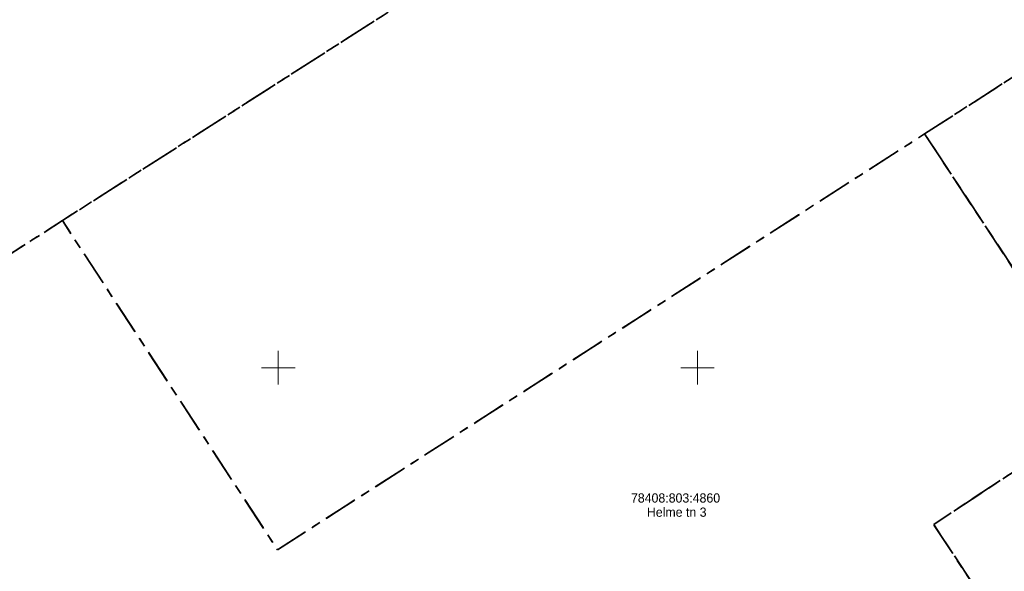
# Model space of a CAD drawing. Header units: metres. Extents: x 538891 to 1080079, y 6588829 to 13178720.
# Tile 172 of 256: x 539869 to 539987, y 6588926 to 6588992. Entities that reach past the tile are written whole.
import ezdxf

# ---------------------------------------------------------------- set-up
doc = ezdxf.new("R2010")
doc.units = ezdxf.units.M
doc.header["$LTSCALE"] = 0.4
doc.linetypes.add('KATASTRIPIIR', pattern=[17.5, 10, -2.5, 2.5, -2.5])
doc.layers.add('GEO', color=7, linetype='Continuous')
doc.styles.add('HK Explorer Book', font='txt')

# ---------------------------------------------------------------- blocks, each defined once
blk = doc.blocks.new('VKORIS')
at = {"color": 7, "linetype": 'Continuous', "lineweight": 9}
for p, q in [((0, 4), (0, -4)), ((-4, 0), (4, 0))]:
    blk.add_line(p, q, dxfattribs=at)

msp = doc.modelspace()

# ---------------------------------------------------------------- linework, layer by layer
at = {"layer": 'GEO', "color": 35, "linetype": 'KATASTRIPIIR', "lineweight": 35, "true_color": 0xb1703a, "flags": 128}
for points in [[(539887.49, 6589097.77), (539936.27, 6589007.24), (539874.29, 6588967.61), (539829.37, 6588938.85), (539778.33, 6589038.96), (539826.75, 6589065.04), (539887.49, 6589097.77)], [(539936.27, 6589007.24), (539941.32, 6588998.02), (540030.38, 6589053.09), (540048.31, 6589023.76), (539977.13, 6588977.95), (539899.95, 6588928.37), (539874.29, 6588967.61), (539936.27, 6589007.24)], [(539977.13, 6588977.95), (540048.31, 6589023.76), (540104.03, 6588936.5), (540061.94, 6588909.54), (540040.3, 6588894.28), (540036.91, 6588899.61), (540033.15, 6588897.18), (540026.67, 6588892.98), (540020.41, 6588902.68), (540005.3, 6588892.93), (539998.78, 6588902.5), (539997.67, 6588901.7), (539978.21, 6588931.39), (539991.13, 6588939.89), (539993.24, 6588936.75), (540000.86, 6588941.8), (539989.73, 6588958.86), (539977.13, 6588977.95)], [(540003.33, 6588884.49), (539962.79, 6588857.85), (539952.66, 6588873.49), (539948.92, 6588871.01), (539927.41, 6588857.13), (539884.74, 6588829.3), (539829.37, 6588938.85), (539874.29, 6588967.61), (539899.95, 6588928.37), (539977.13, 6588977.95), (540000.86, 6588941.8), (539993.24, 6588936.75), (539991.13, 6588939.89), (539978.21, 6588931.39), (539997.67, 6588901.7), (539993.96, 6588899.32), (540003.33, 6588884.49)]]:
    msp.add_lwpolyline(points, dxfattribs=at)

# ---------------------------------------------------------------- block references
at = {"layer": 'GEO', "color": 8, "true_color": 0x7d7d7d, "xscale": 0.5, "yscale": 0.5, "zscale": 0.5}
for p in [(539900.0402, 6588950.0685), (539950.0402, 6588950.0685)]:
    msp.add_blockref('VKORIS', p, dxfattribs=at)

# ---------------------------------------------------------------- texts
at = {"layer": 'GEO', "color": 35, "true_color": 0xb1703a, "char_height": 1.1, "attachment_point": 2, "line_spacing_factor": 0.25, "style": 'HK Explorer Book'}
for s, insert in [('78408:803:4860', (539947.42, 6588935.0908)), ('Helme tn 3', (539947.5609, 6588933.4012))]:
    msp.add_mtext(s, dxfattribs=dict(at, insert=insert))

doc.saveas('drawing.dxf')
